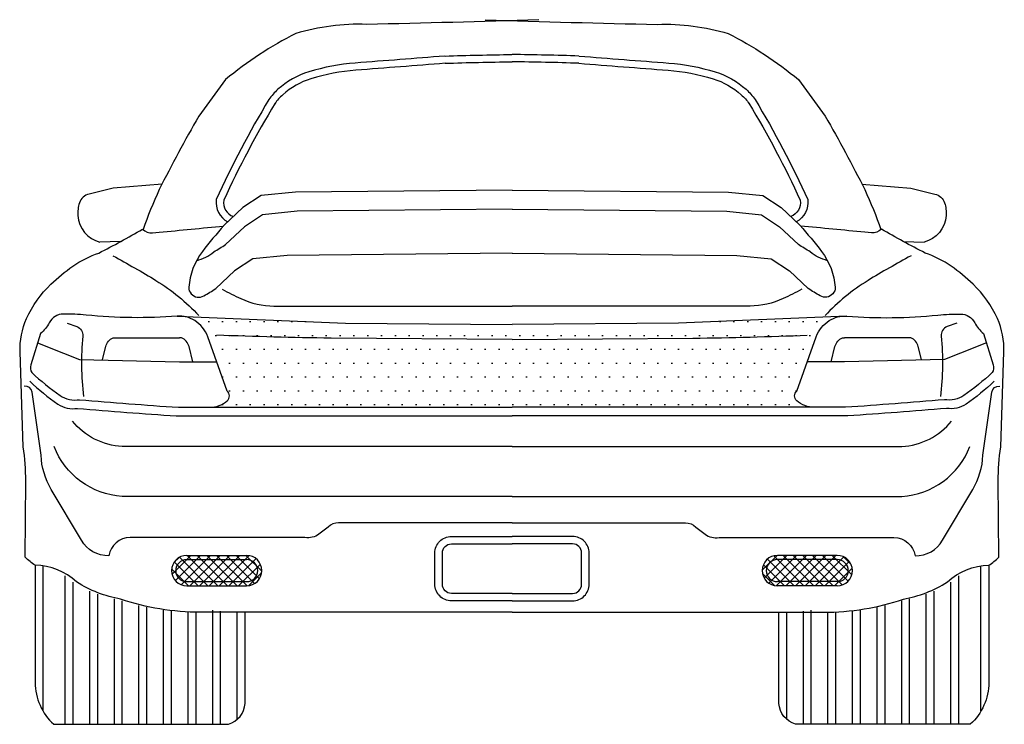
# Model space of a CAD drawing. Extents: x 149 to 250, y -977 to -912.
# Tile 117 of 156: x 197.97 to 199.75, y -929.72 to -928.45. Entities that reach past the tile are written whole.
import ezdxf

# ---------------------------------------------------------------- set-up
doc = ezdxf.new("R2010")
doc.units = 0
doc.header["$MEASUREMENT"] = 0
doc.layers.add('BOXTER', color=7, linetype='CONTINUOUS')
doc.layers.add('CARRERA911', color=7, linetype='CONTINUOUS')

# ---------------------------------------------------------------- blocks, each defined once
blk = doc.blocks.new('CAR2_BACK')
at = {"layer": 'BOXTER'}
h = blk.add_hatch(dxfattribs=at)
h.set_pattern_fill('ANSI37', color=256, scale=0.1, style=0)
h.set_pattern_definition([(45, (-497.013665, -92.58753), (-0.00883883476, 0.00883883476), []), (135, (-497.013665, -92.58753), (-0.00883883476, -0.00883883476), [])])
h.paths.add_polyline_path([(-0.4801, 0.3056), (-0.5883, 0.3056, 1), (-0.5883, 0.2506), (-0.4801, 0.2506, 1)])
h.paths.add_polyline_path([(-0.5883, 0.2581), (-0.5883, 0.2581)], flags=16)
h.paths.add_polyline_path([(0.5883, 0.3056), (0.4801, 0.3056, 1), (0.4801, 0.2506), (0.5883, 0.2506, 1)])
h.paths.add_polyline_path([(0.4801, 0.2581), (0.4801, 0.2581)], flags=16)
at = {"layer": 'CARRERA911'}
h = blk.add_hatch(dxfattribs=at)
h.set_pattern_fill('DOTS', color=256, scale=0.4, style=0)
h.set_pattern_definition([(0, (-497.013665, -87.495802), (0.0125, 0.025), [0, -0.025])])
h.paths.add_polyline_path([(0.5505, 0.7011, -0.166159), (0.5741, 0.7305, -0.10201), (0.5934, 0.7379), (0.3014, 0.7258), (0, 0.7236), (-0.3014, 0.7258), (-0.5934, 0.7379, -0.10201), (-0.5741, 0.7305, -0.166159), (-0.5505, 0.7011), (-0.5152, 0.603, -0.454835), (-0.5152, 0.5853, -0.181211), (-0.5466, 0.5735), (0, 0.5735), (0.5466, 0.5735, -0.181211), (0.5152, 0.5853, -0.454835), (0.5152, 0.603)])
at = {"layer": 'BOXTER'}
for p, q in [((-0.3916, 0.9627), (-0.4539, 0.9564)), ((0, 0.9665), (-0.3916, 0.9627)), ((0, 0.9665), (0.3916, 0.9627)), ((0.3916, 0.9627), (0.4539, 0.9564)), ((-0.4539, 0.9564), (-0.4869, 0.9348)), ((0.4539, 0.9564), (0.4869, 0.9348)), ((-0.4869, 0.9348), (-0.521, 0.9028)), ((-0.3889, 0.9281), (-0.4511, 0.9218)), ((0, 0.9319), (-0.3889, 0.9281)), ((0, 0.9319), (0.3889, 0.9281)), ((0.3889, 0.9281), (0.4511, 0.9218)), ((0.4869, 0.9348), (0.521, 0.9028)), ((-0.4511, 0.9218), (-0.4842, 0.9002)), ((0.4511, 0.9218), (0.4842, 0.9002)), ((-0.4842, 0.9002), (-0.5182, 0.8682)), ((0.4842, 0.9002), (0.5182, 0.8682)), ((-0.7086, 0.8732), (-0.7456, 0.8725)), ((0.7086, 0.8732), (0.7456, 0.8725)), ((-0.4689, 0.8421), (-0.502, 0.8205)), ((-0.4066, 0.8484), (-0.4689, 0.8421)), ((0, 0.8524), (-0.4066, 0.8484)), ((0, 0.8524), (0.4066, 0.8484)), ((0.4066, 0.8484), (0.4689, 0.8421)), ((0.4689, 0.8421), (0.502, 0.8205)), ((-0.502, 0.8205), (-0.536, 0.7885)), ((0.502, 0.8205), (0.536, 0.7885)), ((-0.8582, 0.6901), (-0.8117, 0.6717)), ((0.8582, 0.6901), (0.8117, 0.6717)), ((-0.8117, 0.6717), (-0.7823, 0.6599)), ((-0.7823, 0.6599), (-0.6016, 0.656)), ((0.7823, 0.6599), (0.6016, 0.656)), ((0.8117, 0.6717), (0.7823, 0.6599)), ((-0.6016, 0.656), (-0.5343, 0.656)), ((0.6016, 0.656), (0.5343, 0.656)), ((0, 0.5027), (-0.7051, 0.5027)), ((0, 0.5027), (0.7051, 0.5027)), ((0, 0.4123), (-0.7051, 0.4123)), ((0, 0.4123), (0.7051, 0.4123)), ((-0.5883, 0.3056), (-0.4801, 0.3056)), ((0.5883, 0.3056), (0.4801, 0.3056)), ((-0.8481, 0.0241), (-0.8481, 0.2866)), ((-0.5883, 0.2981), (-0.4801, 0.2981)), ((0.5883, 0.2981), (0.4801, 0.2981)), ((0.8481, 0.0241), (0.8481, 0.2866)), ((-0.8083, 0), (-0.8083, 0.2684)), ((0.8083, 0), (0.8083, 0.2684)), ((-0.7939, 0), (-0.7939, 0.257)), ((-0.5883, 0.2581), (-0.4801, 0.2581)), ((-0.5883, 0.2506), (-0.4801, 0.2506)), ((0.5883, 0.2581), (0.4801, 0.2581)), ((0.5883, 0.2506), (0.4801, 0.2506)), ((0.7939, 0), (0.7939, 0.257)), ((-0.7638, 0), (-0.7638, 0.2411)), ((-0.7494, 0), (-0.7494, 0.2355)), ((0.7494, 0), (0.7494, 0.2355)), ((0.7638, 0), (0.7638, 0.2411)), ((-0.7194, 0), (-0.7194, 0.2273)), ((-0.705, 0), (-0.705, 0.2231)), ((-0.6749, 0), (-0.6749, 0.2148)), ((0.6749, 0), (0.6749, 0.2148)), ((0.705, 0), (0.705, 0.2231)), ((0.7194, 0), (0.7194, 0.2273)), ((-0.6605, 0), (-0.6605, 0.2117)), ((-0.6305, 0), (-0.6305, 0.2066)), ((-0.6161, 0), (-0.6161, 0.2049)), ((-0.586, 0), (-0.586, 0.2029)), ((-0.5716, 0), (-0.5716, 0.2027)), ((-0.5415, 0), (-0.5415, 0.2066)), ((-0.5272, 0), (-0.5272, 0.2049)), ((-0.4971, 0.009), (-0.4971, 0.2029)), ((0.4971, 0.009), (0.4971, 0.2029)), ((0.5272, 0), (0.5272, 0.2049)), ((0.5415, 0), (0.5415, 0.2066)), ((0.5716, 0), (0.5716, 0.2027)), ((0.586, 0), (0.586, 0.2029)), ((0.6161, 0), (0.6161, 0.2049)), ((0.6305, 0), (0.6305, 0.2066)), ((0.6605, 0), (0.6605, 0.2117))]:
    blk.add_line(p, q, dxfattribs=at)
for points in [[(0.0483, 1.2748, -0.00382), (-0.2629, 1.2663, 0.080327), (-0.3911, 1.2499, 0.053777), (-0.5182, 1.1664), (-0.5667, 1.1002, 0.014891), (-0.6381, 0.9674, 0.028426), (-0.6675, 0.8949)], [(-0.0483, 1.2748, 0.00382), (0.2629, 1.2663, -0.080327), (0.3911, 1.2499, -0.053777), (0.5182, 1.1664), (0.5667, 1.1002, -0.014891), (0.6381, 0.9674, -0.028426), (0.6675, 0.8949)], [(-0.1218, 1.2089, -0.000434), (-0.2835, 1.1964, 0.055754), (-0.3676, 1.1804, 0.107742), (-0.4235, 1.1488, 0.059116), (-0.4398, 1.1303, 0.059116)], [(-0.1208, 1.1959, -0.000434), (-0.2825, 1.1833, 0.055754), (-0.3637, 1.1678, 0.107742), (-0.4147, 1.139, 0.059116), (-0.4291, 1.1228, 0.059116)], [(0.1208, 1.1959, 0.000434), (0.2825, 1.1833, -0.055754), (0.3637, 1.1678, -0.107742), (0.4147, 1.139, -0.059116), (0.4291, 1.1228, -0.059116)], [(0.1218, 1.2089, 0.000434), (0.2835, 1.1964, -0.055754), (0.3676, 1.1804, -0.107742), (0.4235, 1.1488, -0.059116), (0.4398, 1.1303, -0.059116)], [(-0.7215, 0.9698), (-0.7652, 0.9593, 0.255954), (-0.7825, 0.9435, 0.109928), (-0.7852, 0.9203, 0.328216), (-0.7456, 0.8725, -1.878061)], [(0.7215, 0.9698), (0.7652, 0.9593, -0.255954), (0.7825, 0.9435, -0.109928), (0.7852, 0.9203, -0.328216), (0.7456, 0.8725, 1.878061)], [(-0.8626, 0.2877, -0.053296), (-0.8805, 0.3023), (-0.8797, 0.44, 0.041329), (-0.8844, 0.502), (-0.89, 0.6736, -0.114228), (-0.8781, 0.734, -0.09631), (-0.8343, 0.7961, -0.03892), (-0.7945, 0.8287, -0.069384), (-0.7475, 0.8526, 0.014198), (-0.6685, 0.8959, 0.091075)], [(-0.6685, 0.8959, 0.227198), (-0.6502, 0.8893), (-0.6383, 0.8901, -0.00038), (-0.5221, 0.9015, -0.00038)], [(-0.521, 0.9028, 0.01635), (-0.5602, 0.8551, 0.147608), (-0.5846, 0.7907, 0.198133), (-0.5807, 0.779, 0.36084), (-0.5573, 0.7751, 0.017716), (-0.536, 0.7885, 0.024493)], [(0.521, 0.9028, -0.01635), (0.5602, 0.8551, -0.147608), (0.5846, 0.7907, -0.198133), (0.5807, 0.779, -0.36084), (0.5573, 0.7751, -0.017716), (0.536, 0.7885, -0.024493)], [(0.6685, 0.8959, -0.227198), (0.6502, 0.8893), (0.6383, 0.8901, 0.00038), (0.5221, 0.9015, 0.00038)], [(0.8626, 0.2877, 0.053296), (0.8805, 0.3023), (0.8797, 0.44, -0.041329), (0.8844, 0.502), (0.89, 0.6736, 0.114228), (0.8781, 0.734, 0.09631), (0.8343, 0.7961, 0.03892), (0.7945, 0.8287, 0.069384), (0.7475, 0.8526, -0.014198), (0.6685, 0.8959, -0.091075)], [(-0.5707, 0.8388, 0.112771), (-0.5395, 0.8548, 0.017716), (-0.5182, 0.8682)], [(0.5707, 0.8388, -0.112771), (0.5395, 0.8548, -0.017716), (0.5182, 0.8682)], [(-0.7219, 0.8475, -0.014146), (-0.6441, 0.8029, -0.06722), (-0.5663, 0.7395, -0.39548)], [(0.7219, 0.8475, 0.014146), (0.6441, 0.8029, 0.06722), (0.5663, 0.7395, 0.39548)], [(-0.5243, 0.7871, 0.017844), (-0.4903, 0.7701, 0.10387), (-0.4307, 0.7567), (0, 0.7567)], [(0.5243, 0.7871, -0.017844), (0.4903, 0.7701, -0.10387), (0.4307, 0.7567), (0, 0.7567)], [(-0.5466, 0.5735, 0.181211), (-0.5152, 0.5853, 0.454835), (-0.5152, 0.603), (-0.5505, 0.7011, 0.166159), (-0.5741, 0.7305, 0.162191), (-0.6055, 0.7384, -0.044364), (-0.7705, 0.7403, 0.026515), (-0.8117, 0.7423, 0.279915), (-0.8372, 0.7266, -0.101088), (-0.853, 0.707), (-0.8706, 0.6501, 0.225263), (-0.8687, 0.6363, 0.765898)], [(0.5466, 0.5735, -0.181211), (0.5152, 0.5853, -0.454835), (0.5152, 0.603), (0.5505, 0.7011, -0.166159), (0.5741, 0.7305, -0.162191), (0.6055, 0.7384, 0.044364), (0.7705, 0.7403, -0.026515), (0.8117, 0.7423, -0.279915), (0.8372, 0.7266, 0.101088), (0.853, 0.707), (0.8706, 0.6501, -0.225263), (0.8687, 0.6363, -0.765898)], [(-0.8047, 0.7259), (-0.7874, 0.7195, -0.339219), (-0.7765, 0.7022, 0.051811), (-0.7753, 0.5928, 0.722771)], [(0.8047, 0.7259), (0.7874, 0.7195, 0.339219), (0.7765, 0.7022, -0.051811), (0.7753, 0.5928, -0.722771)], [(-0.741, 0.6599), (-0.7351, 0.6834, -0.241561), (-0.7214, 0.6991), (-0.6016, 0.6991)], [(-0.5774, 0.656), (-0.5843, 0.6834, 0.241561), (-0.598, 0.6991), (-0.6016, 0.6991)], [(-0.3273, 0.6985, -0.005791), (-0.5343, 0.704, -6.593652)], [(0.3273, 0.6985, 0.005791), (0.5343, 0.704, 6.593652)], [(0.5774, 0.656), (0.5843, 0.6834, -0.241561), (0.598, 0.6991), (0.6016, 0.6991)], [(0.741, 0.6599), (0.7351, 0.6834, 0.241561), (0.7214, 0.6991), (0.6016, 0.6991)], [(-0.8687, 0.6363, 0.038726), (-0.8176, 0.5951, 0.193943), (-0.7823, 0.5873, 0.004191), (-0.6036, 0.5735), (0, 0.5735)], [(0.8687, 0.6363, -0.038726), (0.8176, 0.5951, -0.193943), (0.7823, 0.5873, -0.004191), (0.6036, 0.5735), (0, 0.5735)], [(-0.7789, 0.3332), (-0.8335, 0.4249, -0.123165), (-0.8521, 0.4868), (-0.8682, 0.6008, 0.406033), (-0.8824, 0.6118, 0.406033)], [(-0.8726, 0.6206, 0.038726), (-0.8215, 0.5794, 0.193943), (-0.7862, 0.5716, 0.004191), (-0.6075, 0.5579), (0, 0.5579)], [(0.8726, 0.6206, -0.038726), (0.8215, 0.5794, -0.193943), (0.7862, 0.5716, -0.004191), (0.6075, 0.5579), (0, 0.5579)], [(0.7789, 0.3332), (0.8335, 0.4249, 0.123165), (0.8521, 0.4868), (0.8682, 0.6008, -0.406033), (0.8824, 0.6118, -0.406033)], [(-0.7051, 0.5027, -0.212621), (-0.7954, 0.5486)], [(0.7051, 0.5027, 0.212621), (0.7954, 0.5486)], [(-0.7051, 0.4123, -0.292958), (-0.8284, 0.5027)], [(0.7051, 0.4123, 0.292958), (0.8284, 0.5027)], [(0, 0.3646), (-0.3136, 0.3646, 0.192454), (-0.3327, 0.3569), (-0.3492, 0.3442, -0.208195), (-0.3746, 0.3379), (-0.6911, 0.3379, 0.372829), (-0.7293, 0.3049, -0.282593), (-0.7789, 0.3332)], [(0, 0.3646), (0.3136, 0.3646, -0.192454), (0.3327, 0.3569), (0.3492, 0.3442, 0.208195), (0.3746, 0.3379), (0.6911, 0.3379, -0.372829), (0.7293, 0.3049, 0.282593), (0.7789, 0.3332)], [(0, 0.2235), (-0.1096, 0.2235, -0.414214), (-0.1395, 0.2533), (-0.1395, 0.31), (-0.1395, 0.31, -0.414214), (-0.1096, 0.3399), (0, 0.3399)], [(0, 0.2235), (0.1096, 0.2235, 0.414214), (0.1395, 0.2533), (0.1395, 0.31), (0.1395, 0.31, 0.414214), (0.1096, 0.3399), (0, 0.3399)], [(0, 0.2369), (-0.1096, 0.2369, -0.414214), (-0.126, 0.2533), (-0.126, 0.31, -0.414214), (-0.1096, 0.3264), (0, 0.3264)], [(0, 0.2369), (0.1096, 0.2369, 0.414214), (0.126, 0.2533), (0.126, 0.31, 0.414214), (0.1096, 0.3264), (0, 0.3264)], [(-0.8626, 0.2877), (-0.8626, 0.0758, 0.210416), (-0.8292, 0)], [(-0.7877, 0.2576, 0.189566), (-0.8626, 0.2877, 0.189566)], [(0.7877, 0.2576, -0.189566), (0.8626, 0.2877, -0.189566)], [(0.8626, 0.2877), (0.8626, 0.0758, -0.210416), (0.8292, 0)], [(0, 0.2027), (-0.5639, 0.2027, -0.08214), (-0.7081, 0.2265, -0.098752), (-0.7877, 0.2576)], [(0, 0.2027), (0.5639, 0.2027, 0.08214), (0.7081, 0.2265, 0.098752), (0.7877, 0.2576)], [(-0.8292, 0), (-0.513, 0, 0.30795), (-0.4827, 0.0379), (-0.4827, 0.2027)], [(0.8292, 0), (0.513, 0, -0.30795), (0.4827, 0.0379), (0.4827, 0.2027)]]:
    blk.add_lwpolyline(points, format="xyb", dxfattribs=at)
for points in [[(-0.6331, 0.9772), (-0.7215, 0.9698)], [(0.6331, 0.9772), (0.7215, 0.9698)], [(-0.6055, 0.7384), (-0.3014, 0.7258), (0, 0.7236)], [(0.6055, 0.7384), (0.3014, 0.7258), (0, 0.7236)], [(0, 0.6961), (-0.3273, 0.6985)], [(0, 0.6961), (0.3273, 0.6985)]]:
    blk.add_lwpolyline(points, dxfattribs=at)
for centre, radius, start, end in [((-0.5883, 0.2781), 0.0275, 90, 270), ((-0.4801, 0.2781), 0.0275, 270, 90), ((0.4801, 0.2781), 0.0275, 90, 270), ((0.4801, 0.2781), 0.0275, 90, 270), ((0.5883, 0.2781), 0.0275, 270, 90), ((-0.5883, 0.2781), 0.02, 90, 270), ((-0.4801, 0.2781), 0.02, 270, 90), ((0.4801, 0.2781), 0.02, 90, 270), ((0.5883, 0.2781), 0.02, 270, 90)]:
    blk.add_arc(centre, radius, start, end, dxfattribs=at)
at = {"layer": 'CARRERA911'}
for points in [[(-0.1212, 1.209, -0.005404), (-0.0002, 1.2117, -0.005404)], [(0.1212, 1.209, 0.005404), (0.0002, 1.2117, 0.005404)], [(-0.1208, 1.1959, -0.005404), (0, 1.1986, -0.005404)], [(0.1208, 1.1959, 0.005404), (0, 1.1986, 0.005404)], [(-0.4398, 1.1303, 0.029148), (-0.5353, 0.9492, 0.029148)], [(-0.4286, 1.1235, 0.028452), (-0.5214, 0.9482, 0.028452)], [(0.4286, 1.1235, -0.028452), (0.5214, 0.9482, -0.028452)], [(0.4398, 1.1303, -0.029148), (0.5353, 0.9492, -0.029148)], [(-0.5353, 0.9492, 0.303527), (-0.5143, 0.909, 0.303527)], [(-0.5214, 0.9482, 0.36283), (-0.5041, 0.9186, 0.36283)], [(0.5214, 0.9482, -0.36283), (0.5041, 0.9186, -0.36283)], [(0.5353, 0.9492, -0.303527), (0.5143, 0.909, -0.303527)]]:
    blk.add_lwpolyline(points, format="xyb", dxfattribs=at)

msp = doc.modelspace()

# ---------------------------------------------------------------- block references
at = {"layer": 'CARRERA911'}
msp.add_blockref('CAR2_BACK', (198.85985, -929.72428), dxfattribs=at)

doc.saveas('drawing.dxf')
